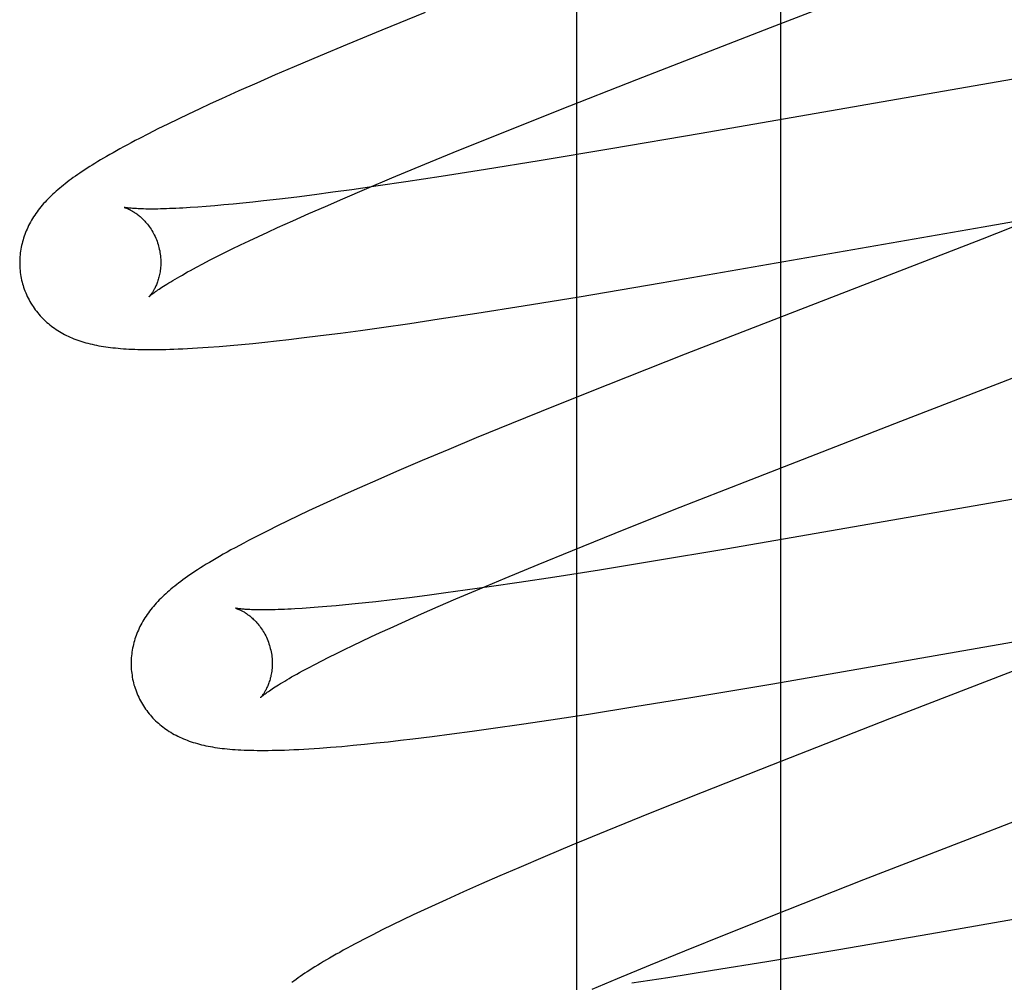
# Model space of a CAD drawing. Header units: inches. Extents: x 0 to 243, y 0 to 157.
# Tile 33 of 63: x 84.869 to 85.009, y 81.253 to 81.389. Entities that reach past the tile are written whole.
import ezdxf

# ---------------------------------------------------------------- set-up
doc = ezdxf.new("R2010")
doc.units = ezdxf.units.IN
doc.header["$LTSCALE"] = 13.357143
doc.header["$MEASUREMENT"] = 0
doc.linetypes.add('HIDDEN', pattern=[0.2, 0.1, -0.1])
doc.layers.add('DEFAULT_2', color=8, linetype='HIDDEN')
doc.layers.add('RIGHTHAND_DOOR_ASSEMBLY', color=7, linetype='CONTINUOUS')

msp = doc.modelspace()

# ---------------------------------------------------------------- linework, layer by layer
at = {"layer": 'DEFAULT_2', "color": 8, "linetype": 'HIDDEN'}
for p, q in [((84.97722, 77.70787), (84.97722, 83.20838)), ((84.97574, 81.3882), (85.0072, 81.40041)), ((84.92679, 81.39035), (84.92066, 81.38786)), ((84.92066, 81.38786), (84.91573, 81.38582)), ((84.95681, 81.38085), (84.97574, 81.3882)), ((84.91573, 81.38582), (84.91191, 81.38422)), ((84.91191, 81.38422), (84.90822, 81.38265)), ((84.90553, 81.38149), (84.90292, 81.38034)), ((84.90822, 81.38265), (84.90553, 81.38149)), ((84.90292, 81.38034), (84.90038, 81.37922)), ((84.94597, 81.37659), (84.95681, 81.38085)), ((85.01098, 81.38106), (84.96589, 81.37321)), ((84.90038, 81.37922), (84.89793, 81.37811)), ((84.89634, 81.37738), (84.89478, 81.37666)), ((84.89793, 81.37811), (84.89634, 81.37738)), ((84.89327, 81.37595), (84.89179, 81.37524)), ((84.89478, 81.37666), (84.89327, 81.37595)), ((84.93761, 81.37325), (84.94597, 81.37659)), ((84.89034, 81.37454), (84.88893, 81.37384)), ((84.89179, 81.37524), (84.89034, 81.37454)), ((84.88757, 81.37316), (84.88631, 81.37251)), ((84.88893, 81.37384), (84.88757, 81.37316)), ((84.93158, 81.37082), (84.93761, 81.37325)), ((84.96589, 81.37321), (84.95311, 81.37102)), ((84.92674, 81.36884), (84.93158, 81.37082)), ((84.95311, 81.37102), (84.94296, 81.36932)), ((84.94296, 81.36932), (84.93534, 81.36809)), ((84.92209, 81.36691), (84.92674, 81.36884)), ((84.93534, 81.36809), (84.92906, 81.3671)), ((84.91853, 81.36541), (84.92209, 81.36691)), ((84.92403, 81.36634), (84.92015, 81.36577)), ((84.92906, 81.3671), (84.92403, 81.36634)), ((84.91371, 81.36487), (84.9111, 81.36452)), ((84.91641, 81.36524), (84.91371, 81.36487)), ((84.91512, 81.36395), (84.91853, 81.36541)), ((84.92015, 81.36577), (84.91641, 81.36524)), ((84.90095, 81.36333), (84.89958, 81.36319)), ((84.90238, 81.36348), (84.90095, 81.36333)), ((84.90386, 81.36364), (84.90238, 81.36348)), ((84.90617, 81.36391), (84.90386, 81.36364)), ((84.90859, 81.3642), (84.90617, 81.36391)), ((84.9111, 81.36452), (84.90859, 81.3642)), ((84.91266, 81.36288), (84.91512, 81.36395)), ((84.8946, 81.36277), (84.8935, 81.3627)), ((84.89576, 81.36286), (84.8946, 81.36277)), ((84.89698, 81.36296), (84.89576, 81.36286)), ((84.89825, 81.36307), (84.89698, 81.36296)), ((84.89958, 81.36319), (84.89825, 81.36307)), ((84.9103, 81.36185), (84.91266, 81.36288)), ((85.01809, 81.36307), (85.00573, 81.35825)), ((85.00588, 81.35999), (85.01892, 81.36222)), ((84.90587, 81.35986), (84.90804, 81.36084)), ((84.90804, 81.36084), (84.9103, 81.36185)), ((84.90316, 81.3586), (84.90449, 81.35922)), ((84.90449, 81.35922), (84.90587, 81.35986)), ((84.96022, 81.35204), (85.00588, 81.35999)), ((84.90064, 81.35741), (84.90187, 81.358)), ((84.90187, 81.358), (84.90316, 81.3586)), ((85.00573, 81.35825), (84.96363, 81.34192)), ((84.89833, 81.35628), (84.89946, 81.35684)), ((84.89946, 81.35684), (84.90064, 81.35741)), ((84.89528, 81.35473), (84.89624, 81.35523)), ((84.89624, 81.35523), (84.89726, 81.35575)), ((84.89726, 81.35575), (84.89833, 81.35628)), ((84.89438, 81.35425), (84.89528, 81.35473)), ((84.9486, 81.35008), (84.96022, 81.35204)), ((84.94069, 81.34879), (84.9486, 81.35008)), ((84.9341, 81.34774), (84.94069, 81.34879)), ((84.92463, 81.3463), (84.92877, 81.34692)), ((84.92877, 81.34692), (84.9341, 81.34774)), ((84.91478, 81.34493), (84.91765, 81.34531)), ((84.91765, 81.34531), (84.92059, 81.34572)), ((84.92059, 81.34572), (84.92463, 81.3463)), ((84.90405, 81.34364), (84.90574, 81.34382)), ((84.90574, 81.34382), (84.90748, 81.34402)), ((84.90748, 81.34402), (84.90925, 81.34423)), ((84.90925, 81.34423), (84.91198, 81.34457)), ((84.91198, 81.34457), (84.91478, 81.34493)), ((84.8976, 81.34303), (84.89917, 81.34317)), ((84.89917, 81.34317), (84.90077, 81.34331)), ((84.90077, 81.34331), (84.90239, 81.34347)), ((84.90239, 81.34347), (84.90405, 81.34364)), ((84.99418, 81.33243), (85.02137, 81.34298)), ((84.96363, 81.34192), (84.95266, 81.3376)), ((84.95266, 81.3376), (84.94521, 81.33462)), ((84.94521, 81.33462), (84.93901, 81.33211)), ((84.93901, 81.33211), (84.93401, 81.33006)), ((84.97298, 81.3242), (84.99418, 81.33243)), ((84.93401, 81.33006), (84.93013, 81.32845)), ((84.93013, 81.32845), (84.92636, 81.32686)), ((84.92636, 81.32686), (84.92272, 81.3253)), ((84.92272, 81.3253), (84.92008, 81.32415)), ((84.91751, 81.32302), (84.91502, 81.32191)), ((84.92008, 81.32415), (84.91751, 81.32302)), ((84.9621, 81.31993), (84.97298, 81.3242)), ((85.02635, 81.3242), (84.98222, 81.31651)), ((84.91502, 81.32191), (84.9134, 81.32117)), ((84.91182, 81.32045), (84.91028, 81.31973)), ((84.9134, 81.32117), (84.91182, 81.32045)), ((84.90878, 81.31903), (84.90732, 81.31833)), ((84.91028, 81.31973), (84.90878, 81.31903)), ((84.95371, 81.31659), (84.9621, 81.31993)), ((84.90589, 81.31763), (84.90448, 81.31693)), ((84.90732, 81.31833), (84.90589, 81.31763)), ((84.90448, 81.31693), (84.90308, 81.31622)), ((84.94765, 81.31414), (84.95371, 81.31659)), ((84.98222, 81.31651), (84.96938, 81.31431)), ((84.94279, 81.31215), (84.94765, 81.31414)), ((84.96938, 81.31431), (84.95917, 81.3126)), ((84.93813, 81.31022), (84.94279, 81.31215)), ((84.95917, 81.3126), (84.95151, 81.31135)), ((84.94518, 81.31036), (84.94012, 81.30959)), ((84.95151, 81.31135), (84.94518, 81.31036)), ((84.93621, 81.30901), (84.93245, 81.30848)), ((84.93455, 81.30871), (84.93813, 81.31022)), ((84.94012, 81.30959), (84.93621, 81.30901)), ((84.9271, 81.30776), (84.92457, 81.30743)), ((84.92973, 81.30811), (84.9271, 81.30776)), ((84.93245, 81.30848), (84.92973, 81.30811)), ((84.93112, 81.30725), (84.93455, 81.30871)), ((84.91288, 81.30617), (84.91165, 81.30607)), ((84.91416, 81.30629), (84.91288, 81.30617)), ((84.91549, 81.30641), (84.91416, 81.30629)), ((84.91688, 81.30655), (84.91549, 81.30641)), ((84.91832, 81.3067), (84.91688, 81.30655)), ((84.91981, 81.30687), (84.91832, 81.3067)), ((84.92214, 81.30714), (84.91981, 81.30687)), ((84.92457, 81.30743), (84.92214, 81.30714)), ((84.92628, 81.30514), (84.92865, 81.30618)), ((84.92865, 81.30618), (84.93112, 81.30725)), ((84.91048, 81.30598), (84.90937, 81.30591)), ((84.91165, 81.30607), (84.91048, 81.30598)), ((84.924, 81.30412), (84.92628, 81.30514)), ((84.92183, 81.30314), (84.924, 81.30412)), ((84.91909, 81.30188), (84.92043, 81.3025)), ((84.92043, 81.3025), (84.92183, 81.30314)), ((84.97606, 81.29525), (85.02174, 81.30321)), ((84.91537, 81.30011), (84.91656, 81.30068)), ((84.91656, 81.30068), (84.9178, 81.30127)), ((84.9178, 81.30127), (84.91909, 81.30188)), ((85.02134, 81.30138), (84.99262, 81.29027)), ((84.91315, 81.29901), (84.91423, 81.29955)), ((84.91423, 81.29955), (84.91537, 81.30011)), ((84.91025, 81.29751), (84.91116, 81.29799)), ((84.91116, 81.29799), (84.91213, 81.29849)), ((84.91213, 81.29849), (84.91315, 81.29901)), ((84.96444, 81.2933), (84.97606, 81.29525)), ((84.95652, 81.292), (84.96444, 81.2933)), ((84.94459, 81.29013), (84.94993, 81.29095)), ((84.94993, 81.29095), (84.95652, 81.292)), ((84.93641, 81.28894), (84.94044, 81.28952)), ((84.94044, 81.28952), (84.94459, 81.29013)), ((84.99262, 81.29027), (84.97586, 81.28373)), ((84.92779, 81.28778), (84.93059, 81.28814)), ((84.93059, 81.28814), (84.93346, 81.28853)), ((84.93346, 81.28853), (84.93641, 81.28894)), ((84.91657, 81.28652), (84.9182, 81.28668)), ((84.9182, 81.28668), (84.91985, 81.28685)), ((84.91985, 81.28685), (84.92155, 81.28703)), ((84.92155, 81.28703), (84.92328, 81.28723)), ((84.92328, 81.28723), (84.92506, 81.28744)), ((84.92506, 81.28744), (84.92779, 81.28778)), ((85.00573, 81.274), (85.03846, 81.2867)), ((84.91338, 81.28624), (84.91497, 81.28637)), ((84.91497, 81.28637), (84.91657, 81.28652)), ((84.97586, 81.28373), (84.96605, 81.27985)), ((84.96605, 81.27985), (84.95866, 81.27689)), ((84.95866, 81.27689), (84.95254, 81.2744)), ((84.95254, 81.2744), (84.9476, 81.27236)), ((84.98898, 81.2675), (85.00573, 81.274)), ((84.9476, 81.27236), (84.94378, 81.27076)), ((84.94378, 81.27076), (84.94008, 81.26918)), ((84.94008, 81.26918), (84.93739, 81.26803)), ((84.93739, 81.26803), (84.93477, 81.26688)), ((84.97808, 81.26321), (84.98898, 81.2675)), ((85.04245, 81.26746), (84.99829, 81.25977)), ((84.93223, 81.26576), (84.92977, 81.26465)), ((84.93477, 81.26688), (84.93223, 81.26576)), ((84.92977, 81.26465), (84.92819, 81.26392)), ((84.92663, 81.26321), (84.92511, 81.26249)), ((84.92819, 81.26392), (84.92663, 81.26321)), ((84.96967, 81.25987), (84.97808, 81.26321)), ((84.92361, 81.26178), (84.92215, 81.26107)), ((84.92511, 81.26249), (84.92361, 81.26178)), ((84.92072, 81.26036), (84.91936, 81.25968)), ((84.92215, 81.26107), (84.92072, 81.26036)), ((84.91936, 81.25968), (84.91807, 81.25901)), ((84.9636, 81.25742), (84.96967, 81.25987)), ((84.99829, 81.25977), (84.98542, 81.25756)), ((84.95873, 81.25542), (84.9636, 81.25742)), ((84.98542, 81.25756), (84.9752, 81.25585)), ((84.95406, 81.25348), (84.95873, 81.25542)), ((84.96752, 81.2546), (84.96118, 81.2536)), ((84.9752, 81.25585), (84.96752, 81.2546)), ((84.95047, 81.25197), (84.95406, 81.25348)), ((84.96118, 81.2536), (84.9561, 81.25283))]:
    msp.add_line(p, q, dxfattribs=at)
for points in [[(84.88631, 81.37251), (84.88571, 81.37219), (84.88514, 81.37189), (84.88459, 81.37159), (84.88405, 81.3713), (84.88354, 81.37102), (84.88304, 81.37074), (84.88256, 81.37048), (84.8821, 81.37021), (84.88165, 81.36995), (84.88122, 81.3697), (84.8808, 81.36945), (84.88039, 81.36921), (84.88, 81.36897), (84.87962, 81.36873), (84.87925, 81.3685), (84.87889, 81.36827), (84.87854, 81.36804), (84.8782, 81.36782), (84.87787, 81.3676), (84.87755, 81.36738), (84.87724, 81.36716), (84.87693, 81.36695), (84.87664, 81.36673), (84.87635, 81.36652), (84.87607, 81.3663), (84.87579, 81.36609), (84.87552, 81.36588), (84.87526, 81.36566), (84.875, 81.36545), (84.87475, 81.36524)], [(84.87475, 81.36524), (84.8745, 81.36502), (84.87426, 81.36481), (84.87402, 81.36459), (84.87379, 81.36437), (84.87357, 81.36415), (84.87335, 81.36393), (84.87313, 81.36371), (84.87293, 81.36348), (84.87272, 81.36326), (84.87253, 81.36303), (84.87233, 81.3628), (84.87215, 81.36257), (84.87197, 81.36234), (84.87179, 81.3621), (84.87163, 81.36187), (84.87146, 81.36163), (84.87131, 81.36139), (84.87115, 81.36114), (84.87101, 81.3609), (84.87087, 81.36065), (84.87073, 81.3604), (84.8706, 81.36015), (84.87048, 81.3599), (84.87037, 81.35965), (84.87026, 81.3594), (84.87016, 81.35915), (84.87006, 81.3589), (84.86997, 81.35865), (84.86988, 81.35839), (84.8698, 81.35813), (84.86973, 81.35787), (84.86966, 81.35761), (84.8696, 81.35735), (84.86955, 81.35708), (84.8695, 81.35682), (84.86945, 81.35655), (84.86942, 81.35627), (84.86939, 81.356), (84.86936, 81.35573), (84.86935, 81.35545), (84.86933, 81.35518), (84.86933, 81.3549), (84.86933, 81.35462), (84.86934, 81.35434), (84.86936, 81.35407), (84.86939, 81.35379), (84.86942, 81.35351), (84.86945, 81.35323), (84.8695, 81.35296), (84.86955, 81.35268), (84.86961, 81.35241), (84.86968, 81.35214), (84.86974, 81.35191)], [(84.88416, 81.36273), (84.88415, 81.36273), (84.88414, 81.36273), (84.88415, 81.36273), (84.88416, 81.36273), (84.88419, 81.36272), (84.88422, 81.36271), (84.88426, 81.3627), (84.8843, 81.36268), (84.88435, 81.36267), (84.88441, 81.36265), (84.88447, 81.36262), (84.88454, 81.36259), (84.88461, 81.36256), (84.88469, 81.36253), (84.88477, 81.36249), (84.88486, 81.36245), (84.88495, 81.36241), (84.88504, 81.36236), (84.88514, 81.36231), (84.88524, 81.36225), (84.88534, 81.36219), (84.88545, 81.36212), (84.88556, 81.36205), (84.88567, 81.36198), (84.88579, 81.3619), (84.88591, 81.36181), (84.88603, 81.36172), (84.88615, 81.36163), (84.88627, 81.36153), (84.8864, 81.36142), (84.88653, 81.36131), (84.88665, 81.36119), (84.88678, 81.36106), (84.88691, 81.36093), (84.88705, 81.36079), (84.88718, 81.36065), (84.88731, 81.3605), (84.88744, 81.36034), (84.88757, 81.36017), (84.8877, 81.36), (84.88782, 81.35982), (84.88794, 81.35963), (84.88806, 81.35944), (84.88818, 81.35924), (84.88829, 81.35904), (84.8884, 81.35883), (84.88851, 81.35861), (84.88861, 81.35839), (84.8887, 81.35817), (84.88879, 81.35794), (84.88887, 81.3577), (84.88895, 81.35747), (84.88901, 81.35726)], [(84.8935, 81.3627), (84.89246, 81.36263), (84.89196, 81.36261), (84.89147, 81.36258), (84.89101, 81.36256), (84.89055, 81.36255), (84.89012, 81.36253), (84.88969, 81.36252), (84.88929, 81.36251), (84.8889, 81.3625), (84.88853, 81.3625), (84.88817, 81.3625), (84.88783, 81.3625), (84.8875, 81.3625), (84.88719, 81.3625), (84.8869, 81.36251), (84.88662, 81.36252), (84.88636, 81.36252), (84.88612, 81.36253), (84.88589, 81.36255), (84.88568, 81.36256), (84.88548, 81.36257), (84.8853, 81.36259), (84.88513, 81.3626), (84.88498, 81.36261), (84.88484, 81.36263), (84.88471, 81.36264), (84.8846, 81.36266), (84.8845, 81.36267), (84.88442, 81.36268), (84.88435, 81.36269), (84.88428, 81.36271), (84.88423, 81.36271), (84.8842, 81.36272), (84.88417, 81.36273), (84.88416, 81.36273)], [(84.88901, 81.35726), (84.88906, 81.35705), (84.88912, 81.35681), (84.88917, 81.35657), (84.88921, 81.35633), (84.88925, 81.35609), (84.88928, 81.35585), (84.8893, 81.35561), (84.88931, 81.35537), (84.88932, 81.35514), (84.88932, 81.35491), (84.88932, 81.35468), (84.88931, 81.35445), (84.8893, 81.35424), (84.88927, 81.35402), (84.88925, 81.35381), (84.88922, 81.35361), (84.88919, 81.35341), (84.88915, 81.35322), (84.88911, 81.35303), (84.88906, 81.35285), (84.88902, 81.35268), (84.88897, 81.35251), (84.88892, 81.35235), (84.88886, 81.35219), (84.88881, 81.35204), (84.88875, 81.3519), (84.8887, 81.35176), (84.88864, 81.35162), (84.88858, 81.3515), (84.88852, 81.35137), (84.88847, 81.35126), (84.88841, 81.35115), (84.88835, 81.35104), (84.88829, 81.35094), (84.88824, 81.35085), (84.88818, 81.35076), (84.88813, 81.35067), (84.88807, 81.35059), (84.88802, 81.35052), (84.88797, 81.35045), (84.88793, 81.35039), (84.88788, 81.35033), (84.88784, 81.35028), (84.88781, 81.35023), (84.88777, 81.35019), (84.88774, 81.35015), (84.88772, 81.35012), (84.8877, 81.3501), (84.88768, 81.35008), (84.88767, 81.35007), (84.88766, 81.35007)], [(84.88766, 81.35007), (84.88767, 81.35007), (84.88769, 81.35009), (84.88771, 81.35011), (84.88774, 81.35014), (84.88778, 81.35017), (84.88783, 81.35021), (84.88788, 81.35026), (84.88795, 81.35032), (84.88803, 81.35038), (84.88812, 81.35045), (84.88822, 81.35053), (84.88833, 81.35061), (84.88846, 81.3507), (84.8886, 81.3508), (84.88875, 81.35091), (84.88891, 81.35103), (84.88909, 81.35115), (84.88928, 81.35128), (84.88949, 81.35142), (84.88971, 81.35156), (84.88995, 81.35171), (84.8902, 81.35187), (84.89047, 81.35203), (84.89075, 81.3522), (84.89104, 81.35238), (84.89135, 81.35257), (84.89168, 81.35276), (84.89202, 81.35295), (84.89238, 81.35315), (84.89275, 81.35336), (84.89313, 81.35358), (84.89353, 81.3538), (84.89395, 81.35402), (84.89438, 81.35425)], [(84.86974, 81.35191), (84.8698, 81.35168), (84.86989, 81.35141), (84.86998, 81.35115), (84.87007, 81.35089), (84.87018, 81.35063), (84.87029, 81.35037), (84.8704, 81.35012), (84.87053, 81.34987), (84.87066, 81.34962), (84.87079, 81.34938), (84.87093, 81.34914), (84.87108, 81.3489), (84.87123, 81.34867), (84.87138, 81.34845), (84.87154, 81.34822), (84.87171, 81.34801), (84.87188, 81.34779), (84.87206, 81.34759), (84.87224, 81.34738), (84.87242, 81.34718), (84.87261, 81.34699), (84.8728, 81.3468), (84.873, 81.34661), (84.8732, 81.34643), (84.8734, 81.34626), (84.87361, 81.34609), (84.87382, 81.34592), (84.87404, 81.34576), (84.87426, 81.3456), (84.87449, 81.34545), (84.87472, 81.3453), (84.87496, 81.34515), (84.8752, 81.34501), (84.87545, 81.34487), (84.8757, 81.34473), (84.87595, 81.3446), (84.87621, 81.34448), (84.87647, 81.34436), (84.87674, 81.34424), (84.87701, 81.34413), (84.87728, 81.34403), (84.87756, 81.34392), (84.87784, 81.34383), (84.87813, 81.34373), (84.87842, 81.34364), (84.87871, 81.34356), (84.87901, 81.34348), (84.87931, 81.3434), (84.87961, 81.34333), (84.87992, 81.34326), (84.88023, 81.3432), (84.88055, 81.34314), (84.88087, 81.34308), (84.8812, 81.34303), (84.88153, 81.34298), (84.88186, 81.34293), (84.8822, 81.34289), (84.88255, 81.34284), (84.88291, 81.34281), (84.88327, 81.34277), (84.88364, 81.34274), (84.88402, 81.34271), (84.8844, 81.34269), (84.8848, 81.34266), (84.88521, 81.34264), (84.88563, 81.34263), (84.88606, 81.34261), (84.8865, 81.3426), (84.88696, 81.34259), (84.88743, 81.34259), (84.88792, 81.34259), (84.88842, 81.34259), (84.88894, 81.34259), (84.88947, 81.3426), (84.89003, 81.34261), (84.8906, 81.34263), (84.89119, 81.34265), (84.89181, 81.34267), (84.89245, 81.3427), (84.89312, 81.34273), (84.89382, 81.34277), (84.89454, 81.34282), (84.89528, 81.34286), (84.89604, 81.34292), (84.8976, 81.34303)], [(84.90308, 81.31622), (84.9024, 81.31587), (84.90174, 81.31552), (84.90109, 81.31518), (84.90046, 81.31485), (84.89985, 81.31452), (84.89927, 81.3142), (84.89871, 81.31388), (84.89817, 81.31358), (84.89765, 81.31328), (84.89716, 81.313), (84.89668, 81.31271), (84.89622, 81.31244), (84.89578, 81.31217), (84.89535, 81.31191), (84.89494, 81.31165), (84.89455, 81.31139), (84.89416, 81.31114), (84.8938, 81.3109), (84.89344, 81.31066), (84.8931, 81.31042), (84.89277, 81.31019), (84.89246, 81.30996), (84.89215, 81.30974), (84.89186, 81.30951), (84.89158, 81.30929), (84.8913, 81.30908), (84.89103, 81.30886), (84.89077, 81.30864), (84.89051, 81.30842)], [(84.89051, 81.30842), (84.89027, 81.30821), (84.89002, 81.30799), (84.88979, 81.30777), (84.88956, 81.30755), (84.88933, 81.30733), (84.88911, 81.30711), (84.8889, 81.30689), (84.88869, 81.30667), (84.88849, 81.30644), (84.8883, 81.30621), (84.88811, 81.30598), (84.88792, 81.30575), (84.88774, 81.30552), (84.88757, 81.30529), (84.8874, 81.30505), (84.88724, 81.30482), (84.88708, 81.30458), (84.88693, 81.30433), (84.88679, 81.30409), (84.88665, 81.30384), (84.88651, 81.30359), (84.88638, 81.30334), (84.88626, 81.3031), (84.88615, 81.30285), (84.88604, 81.3026), (84.88594, 81.30235), (84.88584, 81.30209), (84.88575, 81.30184), (84.88567, 81.30159), (84.88559, 81.30133), (84.88552, 81.30107), (84.88545, 81.30081), (84.88539, 81.30055), (84.88533, 81.30028), (84.88529, 81.30001), (84.88524, 81.29974), (84.88521, 81.29947), (84.88518, 81.2992), (84.88515, 81.29893), (84.88514, 81.29865), (84.88513, 81.29838), (84.88512, 81.2981), (84.88513, 81.29782), (84.88514, 81.29755), (84.88515, 81.29727), (84.88518, 81.29699), (84.88521, 81.29672), (84.88525, 81.29644), (84.88529, 81.29616), (84.88534, 81.29589), (84.8854, 81.29562), (84.88547, 81.29535), (84.88553, 81.29511)], [(84.89996, 81.30594), (84.89994, 81.30594), (84.89993, 81.30594), (84.89994, 81.30594), (84.89995, 81.30594), (84.89997, 81.30593), (84.9, 81.30592), (84.90004, 81.30591), (84.90008, 81.3059), (84.90013, 81.30588), (84.90019, 81.30586), (84.90025, 81.30583), (84.90032, 81.30581), (84.90039, 81.30578), (84.90047, 81.30574), (84.90055, 81.30571), (84.90063, 81.30567), (84.90072, 81.30562), (84.90082, 81.30557), (84.90092, 81.30552), (84.90102, 81.30547), (84.90112, 81.30541), (84.90123, 81.30534), (84.90134, 81.30527), (84.90145, 81.3052), (84.90157, 81.30512), (84.90168, 81.30503), (84.9018, 81.30494), (84.90193, 81.30485), (84.90205, 81.30475), (84.90218, 81.30464), (84.90231, 81.30453), (84.90243, 81.30441), (84.90256, 81.30428), (84.9027, 81.30415), (84.90283, 81.30401), (84.90296, 81.30387), (84.90309, 81.30372), (84.90322, 81.30356), (84.90335, 81.30339), (84.90348, 81.30322), (84.90361, 81.30304), (84.90373, 81.30285), (84.90385, 81.30266), (84.90397, 81.30246), (84.90408, 81.30225), (84.90419, 81.30204), (84.9043, 81.30183), (84.9044, 81.3016), (84.90449, 81.30138), (84.90458, 81.30115), (84.90466, 81.30092), (84.90474, 81.30068), (84.9048, 81.30047)], [(84.90937, 81.30591), (84.90832, 81.30585), (84.90781, 81.30582), (84.90733, 81.3058), (84.90686, 81.30577), (84.9064, 81.30576), (84.90596, 81.30574), (84.90553, 81.30573), (84.90512, 81.30572), (84.90473, 81.30571), (84.90435, 81.30571), (84.90399, 81.3057), (84.90365, 81.3057), (84.90332, 81.30571), (84.90301, 81.30571), (84.90272, 81.30572), (84.90244, 81.30572), (84.90218, 81.30573), (84.90194, 81.30574), (84.90171, 81.30575), (84.9015, 81.30577), (84.9013, 81.30578), (84.90112, 81.30579), (84.90095, 81.30581), (84.9008, 81.30582), (84.90066, 81.30584), (84.90053, 81.30585), (84.90042, 81.30586), (84.90032, 81.30588), (84.90023, 81.30589), (84.90015, 81.3059), (84.90009, 81.30591), (84.90004, 81.30592), (84.89999, 81.30593), (84.89996, 81.30594), (84.89996, 81.30594)], [(84.9048, 81.30047), (84.90485, 81.30026), (84.90491, 81.30002), (84.90496, 81.29978), (84.905, 81.29953), (84.90504, 81.29929), (84.90507, 81.29905), (84.90509, 81.29881), (84.9051, 81.29858), (84.90511, 81.29834), (84.90511, 81.29811), (84.90511, 81.29788), (84.9051, 81.29766), (84.90509, 81.29744), (84.90506, 81.29722), (84.90504, 81.29701), (84.90501, 81.29681), (84.90498, 81.29661), (84.90494, 81.29642), (84.9049, 81.29623), (84.90485, 81.29605), (84.90481, 81.29588), (84.90476, 81.29571), (84.9047, 81.29555), (84.90465, 81.29539), (84.9046, 81.29524), (84.90454, 81.2951), (84.90448, 81.29496), (84.90443, 81.29483), (84.90437, 81.2947), (84.90431, 81.29458), (84.90425, 81.29446), (84.90419, 81.29435), (84.90414, 81.29424), (84.90408, 81.29414), (84.90402, 81.29405), (84.90397, 81.29396), (84.90391, 81.29387), (84.90386, 81.29379), (84.90381, 81.29372), (84.90376, 81.29365), (84.90372, 81.29359), (84.90367, 81.29353), (84.90363, 81.29348), (84.90359, 81.29343), (84.90356, 81.29339), (84.90353, 81.29336), (84.90351, 81.29333), (84.90348, 81.29331), (84.90347, 81.29329), (84.90346, 81.29328), (84.90345, 81.29327)], [(84.90345, 81.29328), (84.90346, 81.29328), (84.90348, 81.2933), (84.9035, 81.29332), (84.90353, 81.29335), (84.90357, 81.29338), (84.90362, 81.29343), (84.90368, 81.29348), (84.90375, 81.29353), (84.90383, 81.2936), (84.90393, 81.29367), (84.90403, 81.29375), (84.90414, 81.29383), (84.90427, 81.29393), (84.90441, 81.29403), (84.90457, 81.29414), (84.90473, 81.29425), (84.90491, 81.29438), (84.90511, 81.29451), (84.90532, 81.29465), (84.90554, 81.29479), (84.90578, 81.29494), (84.90603, 81.2951), (84.9063, 81.29527), (84.90659, 81.29544), (84.90689, 81.29562), (84.9072, 81.29581), (84.90753, 81.296), (84.90787, 81.2962), (84.90823, 81.2964), (84.9086, 81.29661), (84.90899, 81.29683), (84.9094, 81.29705), (84.90981, 81.29727), (84.91025, 81.29751)], [(84.88553, 81.29511), (84.88559, 81.29489), (84.88568, 81.29462), (84.88577, 81.29436), (84.88587, 81.29409), (84.88597, 81.29383), (84.88608, 81.29358), (84.8862, 81.29332), (84.88632, 81.29307), (84.88645, 81.29283), (84.88658, 81.29259), (84.88672, 81.29235), (84.88687, 81.29211), (84.88702, 81.29188), (84.88718, 81.29165), (84.88734, 81.29143), (84.8875, 81.29121), (84.88767, 81.291), (84.88785, 81.29079), (84.88803, 81.29059), (84.88821, 81.29039), (84.8884, 81.2902), (84.8886, 81.29001), (84.88879, 81.28982), (84.88899, 81.28964), (84.8892, 81.28947), (84.88941, 81.2893), (84.88962, 81.28913), (84.88983, 81.28897), (84.89006, 81.28881), (84.89028, 81.28865), (84.89052, 81.2885), (84.89075, 81.28836), (84.891, 81.28821), (84.89124, 81.28807), (84.8915, 81.28794), (84.89175, 81.28781), (84.89201, 81.28768), (84.89227, 81.28756), (84.89254, 81.28745), (84.89281, 81.28734), (84.89308, 81.28723), (84.89336, 81.28713), (84.89364, 81.28703), (84.89392, 81.28694), (84.89421, 81.28685), (84.89451, 81.28677), (84.89481, 81.28669), (84.89511, 81.28661), (84.89541, 81.28654), (84.89572, 81.28647), (84.89603, 81.2864), (84.89635, 81.28634), (84.89667, 81.28629), (84.897, 81.28623), (84.89734, 81.28618), (84.89768, 81.28614), (84.89802, 81.28609), (84.89837, 81.28605), (84.89874, 81.28601), (84.89911, 81.28598), (84.89949, 81.28595), (84.89988, 81.28592), (84.90028, 81.28589), (84.90069, 81.28587), (84.90112, 81.28585), (84.90156, 81.28583), (84.90202, 81.28582), (84.90249, 81.28581), (84.90298, 81.2858), (84.90348, 81.2858), (84.904, 81.2858), (84.90454, 81.2858), (84.90509, 81.28581), (84.90567, 81.28582), (84.90626, 81.28583), (84.90688, 81.28585), (84.90752, 81.28588), (84.90818, 81.28591), (84.90887, 81.28594), (84.90958, 81.28598), (84.91031, 81.28602), (84.91106, 81.28607), (84.91182, 81.28612), (84.91338, 81.28624)], [(84.91807, 81.25901), (84.91745, 81.25869), (84.91686, 81.25838), (84.91628, 81.25807), (84.91573, 81.25777), (84.91519, 81.25748), (84.91468, 81.25719), (84.91418, 81.25692), (84.9137, 81.25664), (84.91324, 81.25638), (84.9128, 81.25612), (84.91237, 81.25587), (84.91196, 81.25562), (84.91156, 81.25537), (84.91118, 81.25514), (84.9108, 81.2549), (84.91044, 81.25467), (84.91009, 81.25444), (84.90975, 81.25422), (84.90942, 81.254), (84.9091, 81.25378), (84.90879, 81.25356), (84.90849, 81.25334), (84.90819, 81.25313), (84.90791, 81.25292)]]:
    msp.add_lwpolyline(points, dxfattribs=at)
at = {"layer": 'RIGHTHAND_DOOR_ASSEMBLY', "color": 3, "linetype": 'Continuous'}
msp.add_line((84.94822, 88.92505), (84.94822, 72.42505), dxfattribs=at)

doc.saveas('drawing.dxf')
